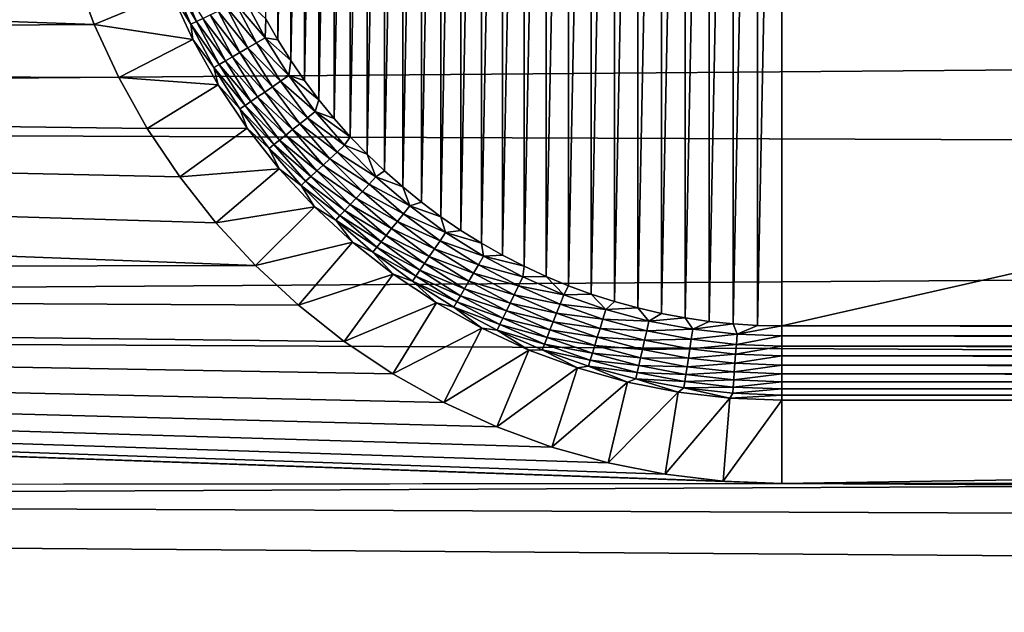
# Model space of a CAD drawing. Extents: x -255 to 255, y -598 to 598.
# Tile 108 of 201: x -107 to -84, y -21 to -7. Entities that reach past the tile are written whole.
import ezdxf

# ---------------------------------------------------------------- set-up
doc = ezdxf.new("R2010")
doc.units = 0
doc.header["$LTSCALE"] = 21.359881
for name, color, linetype in [('1', 7, 'CONTINUOUS'), ('115', 7, 'CONTINUOUS'), ('116', 7, 'CONTINUOUS'), ('117', 7, 'CONTINUOUS'), ('124', 7, 'CONTINUOUS'), ('125', 7, 'CONTINUOUS'), ('2', 7, 'CONTINUOUS')]:
    doc.layers.add(name, color=color, linetype=linetype)

msp = doc.modelspace()

# ---------------------------------------------------------------- linework, layer by layer
at = {"layer": '1', "color": 7, "linetype": 'CONTINUOUS'}
for points in [[(-233.823, -8.121), (-237.128, -2.7), (-105.415, -7.339), (-233.823, -8.121)], [(-105.415, -7.339), (-237.128, -2.7), (-105.899, -6.027), (-105.415, -7.339)], [(-104.829, -8.608), (-233.823, -8.121), (-105.415, -7.339), (-104.829, -8.608)], [(-230.264, -13.38), (-233.823, -8.121), (-101.555, -13.115), (-230.264, -13.38)], [(-101.555, -13.115), (-233.823, -8.121), (-102.504, -12.088), (-101.555, -13.115)], [(-102.504, -12.088), (-233.823, -8.121), (-103.37, -10.991), (-102.504, -12.088)], [(-103.37, -10.991), (-233.823, -8.121), (-104.146, -9.828), (-103.37, -10.991)], [(-104.146, -9.828), (-233.823, -8.121), (-104.829, -8.608), (-104.146, -9.828)], [(-100.528, -14.064), (-230.264, -13.38), (-101.555, -13.115), (-100.528, -14.064)], [(-226.459, -18.462), (-230.264, -13.38), (-88.965, -18.33), (-226.459, -18.462)], [(-88.965, -18.33), (-230.264, -13.38), (-90.362, -18.275), (-88.965, -18.33)], [(-90.362, -18.275), (-230.264, -13.38), (-91.75, -18.111), (-90.362, -18.275)], [(-91.75, -18.111), (-230.264, -13.38), (-93.121, -17.838), (-91.75, -18.111)], [(-93.121, -17.838), (-230.264, -13.38), (-94.467, -17.459), (-93.121, -17.838)], [(-94.467, -17.459), (-230.264, -13.38), (-95.779, -16.975), (-94.467, -17.459)], [(-95.779, -16.975), (-230.264, -13.38), (-97.048, -16.389), (-95.779, -16.975)], [(-97.048, -16.389), (-230.264, -13.38), (-98.268, -15.706), (-97.048, -16.389)], [(-98.268, -15.706), (-230.264, -13.38), (-99.431, -14.93), (-98.268, -15.706)], [(-99.431, -14.93), (-230.264, -13.38), (-100.528, -14.064), (-99.431, -14.93)], [(247.663, -20.369), (-226.459, -18.462), (-88.965, -18.33), (247.663, -20.369)], [(39.035, -18.33), (247.663, -20.369), (-88.965, -18.33), (39.035, -18.33)], [(-222.417, -23.358), (-226.459, -18.462), (247.663, -20.369), (-222.417, -23.358)], [(249.596, -26.417), (-222.417, -23.358), (247.663, -20.369), (249.596, -26.417)]]:
    msp.add_3dface(points, dxfattribs=at)
at = {"layer": '115', "color": 7, "linetype": 'CONTINUOUS'}
for points in [[(-91.275, 14.315, -5), (-90.701, 14.399, -5), (-91.275, -14.365, -5), (-91.275, 14.315, -5)], [(-91.275, -14.365, -5), (-90.701, 14.399, -5), (-90.701, -14.449, -5), (-91.275, -14.365, -5)], [(-90.701, 14.399, -5), (-90.124, 14.459, -5), (-90.701, -14.449, -5), (-90.701, 14.399, -5)], [(-90.701, -14.449, -5), (-90.124, 14.459, -5), (-90.124, -14.509, -5), (-90.701, -14.449, -5)], [(-90.124, 14.459, -5), (-89.545, 14.495, -5), (-90.124, -14.509, -5), (-90.124, 14.459, -5)], [(-90.124, -14.509, -5), (-89.545, 14.495, -5), (-89.545, -14.545, -5), (-90.124, -14.509, -5)], [(-89.545, 14.495, -5), (-88.965, 14.507, -5), (-89.545, -14.545, -5), (-89.545, 14.495, -5)], [(-89.545, -14.545, -5), (-88.965, 14.507, -5), (-88.965, -14.557, -5), (-89.545, -14.545, -5)], [(39.035, 14.507, -5), (39.035, -14.557, -5), (-88.965, -14.557, -5), (39.035, 14.507, -5)], [(-88.965, 14.507, -5), (39.035, 14.507, -5), (-88.965, -14.557, -5), (-88.965, 14.507, -5)], [(-92.41, 14.077, -5), (-91.844, 14.208, -5), (-92.41, -14.127, -5), (-92.41, 14.077, -5)], [(-92.41, -14.127, -5), (-91.844, 14.208, -5), (-91.844, -14.258, -5), (-92.41, -14.127, -5)], [(-91.844, 14.208, -5), (-91.275, 14.315, -5), (-91.844, -14.258, -5), (-91.844, 14.208, -5)], [(-91.844, -14.258, -5), (-91.275, 14.315, -5), (-91.275, -14.365, -5), (-91.844, -14.258, -5)], [(-93.521, 13.747, -5), (-92.969, 13.923, -5), (-93.521, -13.797, -5), (-93.521, 13.747, -5)], [(-93.521, -13.797, -5), (-92.969, 13.923, -5), (-92.969, -13.973, -5), (-93.521, -13.797, -5)], [(-92.969, 13.923, -5), (-92.41, 14.077, -5), (-92.969, -13.973, -5), (-92.969, 13.923, -5)], [(-92.969, -13.973, -5), (-92.41, 14.077, -5), (-92.41, -14.127, -5), (-92.969, -13.973, -5)], [(-94.066, 13.547, -5), (-93.521, 13.747, -5), (-94.066, -13.597, -5), (-94.066, 13.547, -5)], [(-94.066, -13.597, -5), (-93.521, 13.747, -5), (-93.521, -13.797, -5), (-94.066, -13.597, -5)], [(-94.601, 13.325, -5), (-94.066, 13.547, -5), (-94.601, -13.375, -5), (-94.601, 13.325, -5)], [(-94.601, -13.375, -5), (-94.066, 13.547, -5), (-94.066, -13.597, -5), (-94.601, -13.375, -5)], [(-95.128, 13.081, -5), (-94.601, 13.325, -5), (-95.128, -13.131, -5), (-95.128, 13.081, -5)], [(-95.128, -13.131, -5), (-94.601, 13.325, -5), (-94.601, -13.375, -5), (-95.128, -13.131, -5)], [(-95.643, 12.816, -5), (-95.128, 13.081, -5), (-95.643, -12.866, -5), (-95.643, 12.816, -5)], [(-95.643, -12.866, -5), (-95.128, 13.081, -5), (-95.128, -13.131, -5), (-95.643, -12.866, -5)], [(-96.148, 12.529, -5), (-95.643, 12.816, -5), (-96.148, -12.579, -5), (-96.148, 12.529, -5)], [(-96.148, -12.579, -5), (-95.643, 12.816, -5), (-95.643, -12.866, -5), (-96.148, -12.579, -5)], [(-96.64, 12.222, -5), (-96.148, 12.529, -5), (-96.64, -12.272, -5), (-96.64, 12.222, -5)], [(-96.64, -12.272, -5), (-96.148, 12.529, -5), (-96.148, -12.579, -5), (-96.64, -12.272, -5)], [(-97.119, 11.895, -5), (-96.64, 12.222, -5), (-97.119, -11.945, -5), (-97.119, 11.895, -5)], [(-97.119, -11.945, -5), (-96.64, 12.222, -5), (-96.64, -12.272, -5), (-97.119, -11.945, -5)], [(-97.583, 11.548, -5), (-97.119, 11.895, -5), (-97.583, -11.598, -5), (-97.583, 11.548, -5)], [(-97.583, -11.598, -5), (-97.119, 11.895, -5), (-97.119, -11.945, -5), (-97.583, -11.598, -5)], [(-98.034, 11.182, -5), (-97.583, 11.548, -5), (-98.034, -11.232, -5), (-98.034, 11.182, -5)], [(-98.034, -11.232, -5), (-97.583, 11.548, -5), (-97.583, -11.598, -5), (-98.034, -11.232, -5)], [(-98.468, 10.799, -5), (-98.034, 11.182, -5), (-98.468, -10.849, -5), (-98.468, 10.799, -5)], [(-98.468, -10.849, -5), (-98.034, 11.182, -5), (-98.034, -11.232, -5), (-98.468, -10.849, -5)], [(-98.887, 10.397, -5), (-98.468, 10.799, -5), (-98.887, -10.447, -5), (-98.887, 10.397, -5)], [(-98.887, -10.447, -5), (-98.468, 10.799, -5), (-98.468, -10.849, -5), (-98.887, -10.447, -5)], [(-99.289, 9.978, -5), (-98.887, 10.397, -5), (-99.289, -10.028, -5), (-99.289, 9.978, -5)], [(-99.289, -10.028, -5), (-98.887, 10.397, -5), (-98.887, -10.447, -5), (-99.289, -10.028, -5)], [(-99.672, 9.544, -5), (-99.289, 9.978, -5), (-99.672, -9.594, -5), (-99.672, 9.544, -5)], [(-99.672, -9.594, -5), (-99.289, 9.978, -5), (-99.289, -10.028, -5), (-99.672, -9.594, -5)], [(-100.038, 9.093, -5), (-99.672, 9.544, -5), (-100.038, -9.143, -5), (-100.038, 9.093, -5)], [(-100.038, -9.143, -5), (-99.672, 9.544, -5), (-99.672, -9.594, -5), (-100.038, -9.143, -5)], [(-100.385, 8.629, -5), (-100.038, 9.093, -5), (-100.385, -8.679, -5), (-100.385, 8.629, -5)], [(-100.385, -8.679, -5), (-100.038, 9.093, -5), (-100.038, -9.143, -5), (-100.385, -8.679, -5)], [(-100.712, 8.15, -5), (-100.385, 8.629, -5), (-100.712, -8.2, -5), (-100.712, 8.15, -5)], [(-100.712, -8.2, -5), (-100.385, 8.629, -5), (-100.385, -8.679, -5), (-100.712, -8.2, -5)], [(-101.019, 7.658, -5), (-100.712, 8.15, -5), (-101.019, -7.708, -5), (-101.019, 7.658, -5)], [(-101.019, -7.708, -5), (-100.712, 8.15, -5), (-100.712, -8.2, -5), (-101.019, -7.708, -5)], [(-101.306, -7.203, -5), (-101.019, 7.658, -5), (-101.019, -7.708, -5), (-101.306, -7.203, -5)]]:
    msp.add_3dface(points, dxfattribs=at)
at = {"layer": '116', "color": 7, "linetype": 'CONTINUOUS'}
for points in [[(39.035, -18.33), (-88.965, -18.33), (39.035, -16.339, -3.908), (39.035, -18.33)], [(-88.965, -18.33), (-88.965, -16.339, -3.908), (39.035, -16.339, -3.908), (-88.965, -18.33)]]:
    msp.add_3dface(points, dxfattribs=at)
at = {"layer": '117', "color": 7, "linetype": 'CONTINUOUS'}
for points in [[(-105.415, -7.339), (-105.899, -6.027), (-103.575, -6.577, -3.908), (-105.415, -7.339)], [(-103.055, -7.704, -3.908), (-105.415, -7.339), (-103.575, -6.577, -3.908), (-103.055, -7.704, -3.908)], [(-104.829, -8.608), (-105.415, -7.339), (-103.055, -7.704, -3.908), (-104.829, -8.608)], [(-102.448, -8.788, -3.908), (-104.829, -8.608), (-103.055, -7.704, -3.908), (-102.448, -8.788, -3.908)], [(-104.146, -9.828), (-104.829, -8.608), (-102.448, -8.788, -3.908), (-104.146, -9.828)], [(-101.759, -9.82, -3.908), (-104.146, -9.828), (-102.448, -8.788, -3.908), (-101.759, -9.82, -3.908)], [(-103.37, -10.991), (-104.146, -9.828), (-101.759, -9.82, -3.908), (-103.37, -10.991)], [(-100.99, -10.795, -3.908), (-103.37, -10.991), (-101.759, -9.82, -3.908), (-100.99, -10.795, -3.908)], [(-102.504, -12.088), (-103.37, -10.991), (-100.99, -10.795, -3.908), (-102.504, -12.088)], [(-100.147, -11.707, -3.908), (-102.504, -12.088), (-100.99, -10.795, -3.908), (-100.147, -11.707, -3.908)], [(-101.555, -13.115), (-102.504, -12.088), (-100.147, -11.707, -3.908), (-101.555, -13.115)], [(-99.235, -12.55, -3.908), (-101.555, -13.115), (-100.147, -11.707, -3.908), (-99.235, -12.55, -3.908)], [(-100.528, -14.064), (-101.555, -13.115), (-99.235, -12.55, -3.908), (-100.528, -14.064)], [(-98.26, -13.319, -3.908), (-100.528, -14.064), (-99.235, -12.55, -3.908), (-98.26, -13.319, -3.908)], [(-99.431, -14.93), (-100.528, -14.064), (-98.26, -13.319, -3.908), (-99.431, -14.93)], [(-97.228, -14.008, -3.908), (-99.431, -14.93), (-98.26, -13.319, -3.908), (-97.228, -14.008, -3.908)], [(-98.268, -15.706), (-99.431, -14.93), (-97.228, -14.008, -3.908), (-98.268, -15.706)], [(-96.144, -14.615, -3.908), (-98.268, -15.706), (-97.228, -14.008, -3.908), (-96.144, -14.615, -3.908)], [(-97.048, -16.389), (-98.268, -15.706), (-96.144, -14.615, -3.908), (-97.048, -16.389)], [(-95.017, -15.135, -3.908), (-97.048, -16.389), (-96.144, -14.615, -3.908), (-95.017, -15.135, -3.908)], [(-95.779, -16.975), (-97.048, -16.389), (-95.017, -15.135, -3.908), (-95.779, -16.975)], [(-93.852, -15.565, -3.908), (-95.779, -16.975), (-95.017, -15.135, -3.908), (-93.852, -15.565, -3.908)], [(-94.467, -17.459), (-95.779, -16.975), (-93.852, -15.565, -3.908), (-94.467, -17.459)], [(-92.657, -15.902, -3.908), (-94.467, -17.459), (-93.852, -15.565, -3.908), (-92.657, -15.902, -3.908)], [(-93.121, -17.838), (-94.467, -17.459), (-92.657, -15.902, -3.908), (-93.121, -17.838)], [(-91.439, -16.144, -3.908), (-93.121, -17.838), (-92.657, -15.902, -3.908), (-91.439, -16.144, -3.908)], [(-91.75, -18.111), (-93.121, -17.838), (-91.439, -16.144, -3.908), (-91.75, -18.111)], [(-90.206, -16.29, -3.908), (-91.75, -18.111), (-91.439, -16.144, -3.908), (-90.206, -16.29, -3.908)], [(-90.362, -18.275), (-91.75, -18.111), (-90.206, -16.29, -3.908), (-90.362, -18.275)], [(-88.965, -16.339, -3.908), (-90.362, -18.275), (-90.206, -16.29, -3.908), (-88.965, -16.339, -3.908)], [(-88.965, -18.33), (-90.362, -18.275), (-88.965, -16.339, -3.908), (-88.965, -18.33)]]:
    msp.add_3dface(points, dxfattribs=at)
at = {"layer": '124', "color": 7, "linetype": 'CONTINUOUS'}
for points in [[(-88.965, -14.557, -5), (39.035, -14.557, -5), (39.035, -14.799, -4.985), (-88.965, -14.557, -5)], [(-88.965, -14.557, -5), (39.035, -14.799, -4.985), (-88.965, -14.799, -4.985), (-88.965, -14.557, -5)], [(39.035, -14.799, -4.985), (39.035, -15.039, -4.941), (-88.965, -14.799, -4.985), (39.035, -14.799, -4.985)], [(39.035, -15.039, -4.941), (-88.965, -15.039, -4.941), (-88.965, -14.799, -4.985), (39.035, -15.039, -4.941)], [(39.035, -15.039, -4.941), (39.035, -15.272, -4.868), (-88.965, -15.039, -4.941), (39.035, -15.039, -4.941)], [(39.035, -15.272, -4.868), (-88.965, -15.272, -4.868), (-88.965, -15.039, -4.941), (39.035, -15.272, -4.868)], [(39.035, -15.272, -4.868), (39.035, -15.495, -4.766), (-88.965, -15.272, -4.868), (39.035, -15.272, -4.868)], [(39.035, -15.495, -4.766), (-88.965, -15.495, -4.766), (-88.965, -15.272, -4.868), (39.035, -15.495, -4.766)], [(39.035, -15.495, -4.766), (39.035, -15.703, -4.639), (-88.965, -15.495, -4.766), (39.035, -15.495, -4.766)], [(39.035, -15.703, -4.639), (-88.965, -15.703, -4.639), (-88.965, -15.495, -4.766), (39.035, -15.703, -4.639)], [(39.035, -15.703, -4.639), (39.035, -15.895, -4.487), (-88.965, -15.703, -4.639), (39.035, -15.703, -4.639)], [(39.035, -15.895, -4.487), (-88.965, -15.895, -4.487), (-88.965, -15.703, -4.639), (39.035, -15.895, -4.487)], [(39.035, -15.895, -4.487), (39.035, -16.066, -4.312), (-88.965, -15.895, -4.487), (39.035, -15.895, -4.487)], [(39.035, -16.066, -4.312), (-88.965, -16.066, -4.312), (-88.965, -15.895, -4.487), (39.035, -16.066, -4.312)], [(39.035, -16.066, -4.312), (39.035, -16.215, -4.118), (-88.965, -16.066, -4.312), (39.035, -16.066, -4.312)], [(39.035, -16.215, -4.118), (-88.965, -16.215, -4.118), (-88.965, -16.066, -4.312), (39.035, -16.215, -4.118)], [(39.035, -16.339, -3.908), (-88.965, -16.339, -3.908), (-88.965, -16.215, -4.118), (39.035, -16.339, -3.908)], [(39.035, -16.215, -4.118), (39.035, -16.339, -3.908), (-88.965, -16.215, -4.118), (39.035, -16.215, -4.118)]]:
    msp.add_3dface(points, dxfattribs=at)
at = {"layer": '125', "color": 7, "linetype": 'CONTINUOUS'}
for points in [[(-103.101, -7.333, -4.118), (-103.575, -6.577, -3.908), (-103.57, -6.257, -4.118), (-103.101, -7.333, -4.118)], [(-102.967, -7.268, -4.312), (-103.57, -6.257, -4.118), (-103.432, -6.203, -4.312), (-102.967, -7.268, -4.312)], [(-103.101, -7.333, -4.118), (-103.57, -6.257, -4.118), (-102.967, -7.268, -4.312), (-103.101, -7.333, -4.118)], [(-102.967, -7.268, -4.312), (-103.432, -6.203, -4.312), (-102.813, -7.194, -4.487), (-102.967, -7.268, -4.312)], [(-103.055, -7.704, -3.908), (-103.575, -6.577, -3.908), (-103.101, -7.333, -4.118), (-103.055, -7.704, -3.908)], [(-101.535, -7.782, -4.941), (-102.252, -6.924, -4.868), (-102.042, -6.822, -4.941), (-101.535, -7.782, -4.941)], [(-101.326, -7.662, -4.985), (-102.042, -6.822, -4.941), (-101.825, -6.718, -4.985), (-101.326, -7.662, -4.985)], [(-101.535, -7.782, -4.941), (-102.042, -6.822, -4.941), (-101.326, -7.662, -4.985), (-101.535, -7.782, -4.941)], [(-101.306, -7.203, -5), (-101.326, -7.662, -4.985), (-101.825, -6.718, -4.985), (-101.306, -7.203, -5)], [(-101.929, -8.01, -4.766), (-102.64, -7.111, -4.639), (-102.452, -7.02, -4.766), (-101.929, -8.01, -4.766)], [(-101.737, -7.899, -4.868), (-102.452, -7.02, -4.766), (-102.252, -6.924, -4.868), (-101.737, -7.899, -4.868)], [(-101.929, -8.01, -4.766), (-102.452, -7.02, -4.766), (-101.737, -7.899, -4.868), (-101.929, -8.01, -4.766)], [(-101.737, -7.899, -4.868), (-102.252, -6.924, -4.868), (-101.535, -7.782, -4.941), (-101.737, -7.899, -4.868)], [(-102.424, -8.296, -4.312), (-103.101, -7.333, -4.118), (-102.967, -7.268, -4.312), (-102.424, -8.296, -4.312)], [(-102.276, -8.21, -4.487), (-102.967, -7.268, -4.312), (-102.813, -7.194, -4.487), (-102.276, -8.21, -4.487)], [(-102.424, -8.296, -4.312), (-102.967, -7.268, -4.312), (-102.276, -8.21, -4.487), (-102.424, -8.296, -4.312)], [(-102.11, -8.114, -4.639), (-102.813, -7.194, -4.487), (-102.64, -7.111, -4.639), (-102.11, -8.114, -4.639)], [(-102.276, -8.21, -4.487), (-102.813, -7.194, -4.487), (-102.11, -8.114, -4.639), (-102.276, -8.21, -4.487)], [(-102.11, -8.114, -4.639), (-102.64, -7.111, -4.639), (-101.929, -8.01, -4.766), (-102.11, -8.114, -4.639)], [(-101.306, -7.203, -5), (-101.019, -7.708, -5), (-101.326, -7.662, -4.985), (-101.306, -7.203, -5)], [(-102.553, -8.37, -4.118), (-103.055, -7.704, -3.908), (-103.101, -7.333, -4.118), (-102.553, -8.37, -4.118)], [(-102.553, -8.37, -4.118), (-103.101, -7.333, -4.118), (-102.424, -8.296, -4.312), (-102.553, -8.37, -4.118)], [(-102.448, -8.788, -3.908), (-103.055, -7.704, -3.908), (-102.553, -8.37, -4.118), (-102.448, -8.788, -3.908)], [(-100.759, -8.566, -4.985), (-101.535, -7.782, -4.941), (-101.326, -7.662, -4.985), (-100.759, -8.566, -4.985)], [(-101.019, -7.708, -5), (-100.712, -8.2, -5), (-101.326, -7.662, -4.985), (-101.019, -7.708, -5)], [(-100.712, -8.2, -5), (-100.759, -8.566, -4.985), (-101.326, -7.662, -4.985), (-100.712, -8.2, -5)], [(-101.334, -8.958, -4.766), (-102.11, -8.114, -4.639), (-101.929, -8.01, -4.766), (-101.334, -8.958, -4.766)], [(-101.15, -8.832, -4.868), (-101.929, -8.01, -4.766), (-101.737, -7.899, -4.868), (-101.15, -8.832, -4.868)], [(-101.334, -8.958, -4.766), (-101.929, -8.01, -4.766), (-101.15, -8.832, -4.868), (-101.334, -8.958, -4.766)], [(-100.957, -8.701, -4.941), (-101.737, -7.899, -4.868), (-101.535, -7.782, -4.941), (-100.957, -8.701, -4.941)], [(-101.15, -8.832, -4.868), (-101.737, -7.899, -4.868), (-100.957, -8.701, -4.941), (-101.15, -8.832, -4.868)], [(-100.957, -8.701, -4.941), (-101.535, -7.782, -4.941), (-100.759, -8.566, -4.985), (-100.957, -8.701, -4.941)], [(-101.664, -9.183, -4.487), (-102.424, -8.296, -4.312), (-102.276, -8.21, -4.487), (-101.664, -9.183, -4.487)], [(-101.506, -9.075, -4.639), (-102.276, -8.21, -4.487), (-102.11, -8.114, -4.639), (-101.506, -9.075, -4.639)], [(-101.664, -9.183, -4.487), (-102.276, -8.21, -4.487), (-101.506, -9.075, -4.639), (-101.664, -9.183, -4.487)], [(-101.506, -9.075, -4.639), (-102.11, -8.114, -4.639), (-101.334, -8.958, -4.766), (-101.506, -9.075, -4.639)], [(-100.712, -8.2, -5), (-100.385, -8.679, -5), (-100.759, -8.566, -4.985), (-100.712, -8.2, -5)], [(-101.806, -9.28, -4.312), (-102.553, -8.37, -4.118), (-102.424, -8.296, -4.312), (-101.806, -9.28, -4.312)], [(-101.929, -9.363, -4.118), (-102.448, -8.788, -3.908), (-102.553, -8.37, -4.118), (-101.929, -9.363, -4.118)], [(-101.929, -9.363, -4.118), (-102.553, -8.37, -4.118), (-101.806, -9.28, -4.312), (-101.929, -9.363, -4.118)], [(-101.806, -9.28, -4.312), (-102.424, -8.296, -4.312), (-101.664, -9.183, -4.487), (-101.806, -9.28, -4.312)], [(-100.313, -9.574, -4.941), (-101.15, -8.832, -4.868), (-100.957, -8.701, -4.941), (-100.313, -9.574, -4.941)], [(-100.125, -9.425, -4.985), (-100.957, -8.701, -4.941), (-100.759, -8.566, -4.985), (-100.125, -9.425, -4.985)], [(-100.313, -9.574, -4.941), (-100.957, -8.701, -4.941), (-100.125, -9.425, -4.985), (-100.313, -9.574, -4.941)], [(-100.385, -8.679, -5), (-100.038, -9.143, -5), (-100.759, -8.566, -4.985), (-100.385, -8.679, -5)], [(-100.038, -9.143, -5), (-100.125, -9.425, -4.985), (-100.759, -8.566, -4.985), (-100.038, -9.143, -5)], [(-101.759, -9.82, -3.908), (-102.448, -8.788, -3.908), (-101.929, -9.363, -4.118), (-101.759, -9.82, -3.908)], [(-100.495, -9.72, -4.868), (-101.334, -8.958, -4.766), (-101.15, -8.832, -4.868), (-100.495, -9.72, -4.868)], [(-100.495, -9.72, -4.868), (-101.15, -8.832, -4.868), (-100.313, -9.574, -4.941), (-100.495, -9.72, -4.868)], [(-100.981, -10.108, -4.487), (-101.806, -9.28, -4.312), (-101.664, -9.183, -4.487), (-100.981, -10.108, -4.487)], [(-100.832, -9.989, -4.639), (-101.664, -9.183, -4.487), (-101.506, -9.075, -4.639), (-100.832, -9.989, -4.639)], [(-100.981, -10.108, -4.487), (-101.664, -9.183, -4.487), (-100.832, -9.989, -4.639), (-100.981, -10.108, -4.487)], [(-100.669, -9.859, -4.766), (-101.506, -9.075, -4.639), (-101.334, -8.958, -4.766), (-100.669, -9.859, -4.766)], [(-100.832, -9.989, -4.639), (-101.506, -9.075, -4.639), (-100.669, -9.859, -4.766), (-100.832, -9.989, -4.639)], [(-100.669, -9.859, -4.766), (-101.334, -8.958, -4.766), (-100.495, -9.72, -4.868), (-100.669, -9.859, -4.766)], [(-100.038, -9.143, -5), (-99.672, -9.594, -5), (-100.125, -9.425, -4.985), (-100.038, -9.143, -5)], [(-101.115, -10.215, -4.312), (-101.929, -9.363, -4.118), (-101.806, -9.28, -4.312), (-101.115, -10.215, -4.312)], [(-101.232, -10.307, -4.118), (-101.759, -9.82, -3.908), (-101.929, -9.363, -4.118), (-101.232, -10.307, -4.118)], [(-101.232, -10.307, -4.118), (-101.929, -9.363, -4.118), (-101.115, -10.215, -4.312), (-101.232, -10.307, -4.118)], [(-101.115, -10.215, -4.312), (-101.806, -9.28, -4.312), (-100.981, -10.108, -4.487), (-101.115, -10.215, -4.312)], [(-99.605, -10.397, -4.941), (-100.495, -9.72, -4.868), (-100.313, -9.574, -4.941), (-99.605, -10.397, -4.941)], [(-99.428, -10.234, -4.985), (-100.313, -9.574, -4.941), (-100.125, -9.425, -4.985), (-99.428, -10.234, -4.985)], [(-99.605, -10.397, -4.941), (-100.313, -9.574, -4.941), (-99.428, -10.234, -4.985), (-99.605, -10.397, -4.941)], [(-99.672, -9.594, -5), (-99.289, -10.028, -5), (-100.125, -9.425, -4.985), (-99.672, -9.594, -5)], [(-99.289, -10.028, -5), (-99.428, -10.234, -4.985), (-100.125, -9.425, -4.985), (-99.289, -10.028, -5)], [(-100.99, -10.795, -3.908), (-101.759, -9.82, -3.908), (-101.232, -10.307, -4.118), (-100.99, -10.795, -3.908)], [(-99.939, -10.707, -4.766), (-100.832, -9.989, -4.639), (-100.669, -9.859, -4.766), (-99.939, -10.707, -4.766)], [(-99.776, -10.556, -4.868), (-100.669, -9.859, -4.766), (-100.495, -9.72, -4.868), (-99.776, -10.556, -4.868)], [(-99.939, -10.707, -4.766), (-100.669, -9.859, -4.766), (-99.776, -10.556, -4.868), (-99.939, -10.707, -4.766)], [(-99.776, -10.556, -4.868), (-100.495, -9.72, -4.868), (-99.605, -10.397, -4.941), (-99.776, -10.556, -4.868)], [(-100.232, -10.979, -4.487), (-101.115, -10.215, -4.312), (-100.981, -10.108, -4.487), (-100.232, -10.979, -4.487)], [(-100.091, -10.849, -4.639), (-100.981, -10.108, -4.487), (-100.832, -9.989, -4.639), (-100.091, -10.849, -4.639)], [(-100.232, -10.979, -4.487), (-100.981, -10.108, -4.487), (-100.091, -10.849, -4.639), (-100.232, -10.979, -4.487)], [(-100.091, -10.849, -4.639), (-100.832, -9.989, -4.639), (-99.939, -10.707, -4.766), (-100.091, -10.849, -4.639)], [(-99.289, -10.028, -5), (-98.887, -10.447, -5), (-99.428, -10.234, -4.985), (-99.289, -10.028, -5)], [(-100.357, -11.096, -4.312), (-101.232, -10.307, -4.118), (-101.115, -10.215, -4.312), (-100.357, -11.096, -4.312)], [(-100.466, -11.197, -4.118), (-100.99, -10.795, -3.908), (-101.232, -10.307, -4.118), (-100.466, -11.197, -4.118)], [(-100.466, -11.197, -4.118), (-101.232, -10.307, -4.118), (-100.357, -11.096, -4.312), (-100.466, -11.197, -4.118)], [(-100.357, -11.096, -4.312), (-101.115, -10.215, -4.312), (-100.232, -10.979, -4.487), (-100.357, -11.096, -4.312)], [(-98.674, -10.988, -4.985), (-99.605, -10.397, -4.941), (-99.428, -10.234, -4.985), (-98.674, -10.988, -4.985)], [(-98.887, -10.447, -5), (-98.674, -10.988, -4.985), (-99.428, -10.234, -4.985), (-98.887, -10.447, -5)], [(-98.996, -11.336, -4.868), (-99.939, -10.707, -4.766), (-99.776, -10.556, -4.868), (-98.996, -11.336, -4.868)], [(-98.837, -11.165, -4.941), (-99.776, -10.556, -4.868), (-99.605, -10.397, -4.941), (-98.837, -11.165, -4.941)], [(-98.996, -11.336, -4.868), (-99.776, -10.556, -4.868), (-98.837, -11.165, -4.941), (-98.996, -11.336, -4.868)], [(-98.837, -11.165, -4.941), (-99.605, -10.397, -4.941), (-98.674, -10.988, -4.985), (-98.837, -11.165, -4.941)], [(-98.887, -10.447, -5), (-98.468, -10.849, -5), (-98.674, -10.988, -4.985), (-98.887, -10.447, -5)], [(-100.147, -11.707, -3.908), (-100.99, -10.795, -3.908), (-100.466, -11.197, -4.118), (-100.147, -11.707, -3.908)], [(-99.147, -11.499, -4.766), (-100.091, -10.849, -4.639), (-99.939, -10.707, -4.766), (-99.147, -11.499, -4.766)], [(-99.147, -11.499, -4.766), (-99.939, -10.707, -4.766), (-98.996, -11.336, -4.868), (-99.147, -11.499, -4.766)], [(-99.419, -11.792, -4.487), (-100.357, -11.096, -4.312), (-100.232, -10.979, -4.487), (-99.419, -11.792, -4.487)], [(-99.289, -11.651, -4.639), (-100.232, -10.979, -4.487), (-100.091, -10.849, -4.639), (-99.289, -11.651, -4.639)], [(-99.419, -11.792, -4.487), (-100.232, -10.979, -4.487), (-99.289, -11.651, -4.639), (-99.419, -11.792, -4.487)], [(-99.289, -11.651, -4.639), (-100.091, -10.849, -4.639), (-99.147, -11.499, -4.766), (-99.289, -11.651, -4.639)], [(-97.865, -11.685, -4.985), (-98.837, -11.165, -4.941), (-98.674, -10.988, -4.985), (-97.865, -11.685, -4.985)], [(-98.468, -10.849, -5), (-98.034, -11.232, -5), (-98.674, -10.988, -4.985), (-98.468, -10.849, -5)], [(-98.034, -11.232, -5), (-97.865, -11.685, -4.985), (-98.674, -10.988, -4.985), (-98.034, -11.232, -5)], [(-99.536, -11.917, -4.312), (-100.466, -11.197, -4.118), (-100.357, -11.096, -4.312), (-99.536, -11.917, -4.312)], [(-99.637, -12.026, -4.118), (-100.147, -11.707, -3.908), (-100.466, -11.197, -4.118), (-99.637, -12.026, -4.118)], [(-99.637, -12.026, -4.118), (-100.466, -11.197, -4.118), (-99.536, -11.917, -4.312), (-99.637, -12.026, -4.118)], [(-99.536, -11.917, -4.312), (-100.357, -11.096, -4.312), (-99.419, -11.792, -4.487), (-99.536, -11.917, -4.312)], [(-98.014, -11.873, -4.941), (-98.996, -11.336, -4.868), (-98.837, -11.165, -4.941), (-98.014, -11.873, -4.941)], [(-98.014, -11.873, -4.941), (-98.837, -11.165, -4.941), (-97.865, -11.685, -4.985), (-98.014, -11.873, -4.941)], [(-98.034, -11.232, -5), (-97.583, -11.598, -5), (-97.865, -11.685, -4.985), (-98.034, -11.232, -5)], [(-98.299, -12.229, -4.766), (-99.289, -11.651, -4.639), (-99.147, -11.499, -4.766), (-98.299, -12.229, -4.766)], [(-98.16, -12.055, -4.868), (-99.147, -11.499, -4.766), (-98.996, -11.336, -4.868), (-98.16, -12.055, -4.868)], [(-98.299, -12.229, -4.766), (-99.147, -11.499, -4.766), (-98.16, -12.055, -4.868), (-98.299, -12.229, -4.766)], [(-98.16, -12.055, -4.868), (-98.996, -11.336, -4.868), (-98.014, -11.873, -4.941), (-98.16, -12.055, -4.868)], [(-99.235, -12.55, -3.908), (-100.147, -11.707, -3.908), (-99.637, -12.026, -4.118), (-99.235, -12.55, -3.908)], [(-98.429, -12.392, -4.639), (-99.419, -11.792, -4.487), (-99.289, -11.651, -4.639), (-98.429, -12.392, -4.639)], [(-98.429, -12.392, -4.639), (-99.289, -11.651, -4.639), (-98.299, -12.229, -4.766), (-98.429, -12.392, -4.639)], [(-97.006, -12.319, -4.985), (-98.014, -11.873, -4.941), (-97.865, -11.685, -4.985), (-97.006, -12.319, -4.985)], [(-97.583, -11.598, -5), (-97.119, -11.945, -5), (-97.865, -11.685, -4.985), (-97.583, -11.598, -5)], [(-97.119, -11.945, -5), (-97.006, -12.319, -4.985), (-97.865, -11.685, -4.985), (-97.119, -11.945, -5)], [(-98.655, -12.675, -4.312), (-99.637, -12.026, -4.118), (-99.536, -11.917, -4.312), (-98.655, -12.675, -4.312)], [(-98.548, -12.541, -4.487), (-99.536, -11.917, -4.312), (-99.419, -11.792, -4.487), (-98.548, -12.541, -4.487)], [(-98.655, -12.675, -4.312), (-99.536, -11.917, -4.312), (-98.548, -12.541, -4.487), (-98.655, -12.675, -4.312)], [(-98.548, -12.541, -4.487), (-99.419, -11.792, -4.487), (-98.429, -12.392, -4.639), (-98.548, -12.541, -4.487)], [(-97.141, -12.517, -4.941), (-98.16, -12.055, -4.868), (-98.014, -11.873, -4.941), (-97.141, -12.517, -4.941)], [(-97.141, -12.517, -4.941), (-98.014, -11.873, -4.941), (-97.006, -12.319, -4.985), (-97.141, -12.517, -4.941)], [(-97.119, -11.945, -5), (-96.64, -12.272, -5), (-97.006, -12.319, -4.985), (-97.119, -11.945, -5)], [(-98.747, -12.792, -4.118), (-99.235, -12.55, -3.908), (-99.637, -12.026, -4.118), (-98.747, -12.792, -4.118)], [(-98.747, -12.792, -4.118), (-99.637, -12.026, -4.118), (-98.655, -12.675, -4.312), (-98.747, -12.792, -4.118)], [(-97.398, -12.894, -4.766), (-98.429, -12.392, -4.639), (-98.299, -12.229, -4.766), (-97.398, -12.894, -4.766)], [(-97.272, -12.71, -4.868), (-98.299, -12.229, -4.766), (-98.16, -12.055, -4.868), (-97.272, -12.71, -4.868)], [(-97.398, -12.894, -4.766), (-98.299, -12.229, -4.766), (-97.272, -12.71, -4.868), (-97.398, -12.894, -4.766)], [(-97.272, -12.71, -4.868), (-98.16, -12.055, -4.868), (-97.141, -12.517, -4.941), (-97.272, -12.71, -4.868)], [(-97.515, -13.066, -4.639), (-98.548, -12.541, -4.487), (-98.429, -12.392, -4.639), (-97.515, -13.066, -4.639)], [(-97.515, -13.066, -4.639), (-98.429, -12.392, -4.639), (-97.398, -12.894, -4.766), (-97.515, -13.066, -4.639)], [(-96.102, -12.886, -4.985), (-97.141, -12.517, -4.941), (-97.006, -12.319, -4.985), (-96.102, -12.886, -4.985)], [(-96.64, -12.272, -5), (-96.148, -12.579, -5), (-97.006, -12.319, -4.985), (-96.64, -12.272, -5)], [(-96.148, -12.579, -5), (-96.102, -12.886, -4.985), (-97.006, -12.319, -4.985), (-96.148, -12.579, -5)], [(-98.26, -13.319, -3.908), (-99.235, -12.55, -3.908), (-98.747, -12.792, -4.118), (-98.26, -13.319, -3.908)], [(-97.72, -13.366, -4.312), (-98.747, -12.792, -4.118), (-98.655, -12.675, -4.312), (-97.72, -13.366, -4.312)], [(-97.623, -13.224, -4.487), (-98.655, -12.675, -4.312), (-98.548, -12.541, -4.487), (-97.623, -13.224, -4.487)], [(-97.72, -13.366, -4.312), (-98.655, -12.675, -4.312), (-97.623, -13.224, -4.487), (-97.72, -13.366, -4.312)], [(-97.623, -13.224, -4.487), (-98.548, -12.541, -4.487), (-97.515, -13.066, -4.639), (-97.623, -13.224, -4.487)], [(-96.339, -13.297, -4.868), (-97.398, -12.894, -4.766), (-97.272, -12.71, -4.868), (-96.339, -13.297, -4.868)], [(-96.222, -13.095, -4.941), (-97.272, -12.71, -4.868), (-97.141, -12.517, -4.941), (-96.222, -13.095, -4.941)], [(-96.339, -13.297, -4.868), (-97.272, -12.71, -4.868), (-96.222, -13.095, -4.941), (-96.339, -13.297, -4.868)], [(-96.222, -13.095, -4.941), (-97.141, -12.517, -4.941), (-96.102, -12.886, -4.985), (-96.222, -13.095, -4.941)], [(-96.148, -12.579, -5), (-95.643, -12.866, -5), (-96.102, -12.886, -4.985), (-96.148, -12.579, -5)], [(-97.803, -13.489, -4.118), (-98.26, -13.319, -3.908), (-98.747, -12.792, -4.118), (-97.803, -13.489, -4.118)], [(-97.803, -13.489, -4.118), (-98.747, -12.792, -4.118), (-97.72, -13.366, -4.312), (-97.803, -13.489, -4.118)], [(-96.45, -13.489, -4.766), (-97.515, -13.066, -4.639), (-97.398, -12.894, -4.766), (-96.45, -13.489, -4.766)], [(-96.45, -13.489, -4.766), (-97.398, -12.894, -4.766), (-96.339, -13.297, -4.868), (-96.45, -13.489, -4.766)], [(-95.158, -13.385, -4.985), (-96.222, -13.095, -4.941), (-96.102, -12.886, -4.985), (-95.158, -13.385, -4.985)], [(-95.643, -12.866, -5), (-95.128, -13.131, -5), (-96.102, -12.886, -4.985), (-95.643, -12.866, -5)], [(-95.128, -13.131, -5), (-95.158, -13.385, -4.985), (-96.102, -12.886, -4.985), (-95.128, -13.131, -5)], [(-96.554, -13.67, -4.639), (-97.623, -13.224, -4.487), (-97.515, -13.066, -4.639), (-96.554, -13.67, -4.639)], [(-96.554, -13.67, -4.639), (-97.515, -13.066, -4.639), (-96.45, -13.489, -4.766), (-96.554, -13.67, -4.639)], [(-95.262, -13.602, -4.941), (-96.339, -13.297, -4.868), (-96.222, -13.095, -4.941), (-95.262, -13.602, -4.941)], [(-95.262, -13.602, -4.941), (-96.222, -13.095, -4.941), (-95.158, -13.385, -4.985), (-95.262, -13.602, -4.941)], [(-95.128, -13.131, -5), (-94.601, -13.375, -5), (-95.158, -13.385, -4.985), (-95.128, -13.131, -5)], [(-97.228, -14.008, -3.908), (-98.26, -13.319, -3.908), (-97.803, -13.489, -4.118), (-97.228, -14.008, -3.908)], [(-96.736, -13.984, -4.312), (-97.803, -13.489, -4.118), (-97.72, -13.366, -4.312), (-96.736, -13.984, -4.312)], [(-96.65, -13.836, -4.487), (-97.72, -13.366, -4.312), (-97.623, -13.224, -4.487), (-96.65, -13.836, -4.487)], [(-96.736, -13.984, -4.312), (-97.72, -13.366, -4.312), (-96.65, -13.836, -4.487), (-96.736, -13.984, -4.312)], [(-96.65, -13.836, -4.487), (-97.623, -13.224, -4.487), (-96.554, -13.67, -4.639), (-96.65, -13.836, -4.487)], [(-95.364, -13.812, -4.868), (-96.45, -13.489, -4.766), (-96.339, -13.297, -4.868), (-95.364, -13.812, -4.868)], [(-95.364, -13.812, -4.868), (-96.339, -13.297, -4.868), (-95.262, -13.602, -4.941), (-95.364, -13.812, -4.868)], [(-94.18, -13.812, -4.985), (-95.262, -13.602, -4.941), (-95.158, -13.385, -4.985), (-94.18, -13.812, -4.985)], [(-94.601, -13.375, -5), (-94.18, -13.812, -4.985), (-95.158, -13.385, -4.985), (-94.601, -13.375, -5)], [(-94.601, -13.375, -5), (-94.066, -13.597, -5), (-94.18, -13.812, -4.985), (-94.601, -13.375, -5)], [(-96.81, -14.113, -4.118), (-97.228, -14.008, -3.908), (-97.803, -13.489, -4.118), (-96.81, -14.113, -4.118)], [(-96.81, -14.113, -4.118), (-97.803, -13.489, -4.118), (-96.736, -13.984, -4.312), (-96.81, -14.113, -4.118)], [(-95.46, -14.012, -4.766), (-96.554, -13.67, -4.639), (-96.45, -13.489, -4.766), (-95.46, -14.012, -4.766)], [(-95.46, -14.012, -4.766), (-96.45, -13.489, -4.766), (-95.364, -13.812, -4.868), (-95.46, -14.012, -4.766)], [(-94.268, -14.036, -4.941), (-95.364, -13.812, -4.868), (-95.262, -13.602, -4.941), (-94.268, -14.036, -4.941)], [(-94.268, -14.036, -4.941), (-95.262, -13.602, -4.941), (-94.18, -13.812, -4.985), (-94.268, -14.036, -4.941)], [(-94.066, -13.597, -5), (-93.521, -13.797, -5), (-94.18, -13.812, -4.985), (-94.066, -13.597, -5)], [(-95.634, -14.373, -4.487), (-96.736, -13.984, -4.312), (-96.65, -13.836, -4.487), (-95.634, -14.373, -4.487)], [(-95.551, -14.2, -4.639), (-96.65, -13.836, -4.487), (-96.554, -13.67, -4.639), (-95.551, -14.2, -4.639)], [(-95.634, -14.373, -4.487), (-96.65, -13.836, -4.487), (-95.551, -14.2, -4.639), (-95.634, -14.373, -4.487)], [(-95.551, -14.2, -4.639), (-96.554, -13.67, -4.639), (-95.46, -14.012, -4.766), (-95.551, -14.2, -4.639)], [(-94.353, -14.253, -4.868), (-95.46, -14.012, -4.766), (-95.364, -13.812, -4.868), (-94.353, -14.253, -4.868)], [(-94.353, -14.253, -4.868), (-95.364, -13.812, -4.868), (-94.268, -14.036, -4.941), (-94.353, -14.253, -4.868)], [(-93.172, -14.165, -4.985), (-94.268, -14.036, -4.941), (-94.18, -13.812, -4.985), (-93.172, -14.165, -4.985)], [(-93.521, -13.797, -5), (-93.172, -14.165, -4.985), (-94.18, -13.812, -4.985), (-93.521, -13.797, -5)], [(-93.521, -13.797, -5), (-92.969, -13.973, -5), (-93.172, -14.165, -4.985), (-93.521, -13.797, -5)], [(-96.144, -14.615, -3.908), (-97.228, -14.008, -3.908), (-96.81, -14.113, -4.118), (-96.144, -14.615, -3.908)], [(-95.708, -14.527, -4.312), (-96.81, -14.113, -4.118), (-96.736, -13.984, -4.312), (-95.708, -14.527, -4.312)], [(-95.773, -14.661, -4.118), (-96.144, -14.615, -3.908), (-96.81, -14.113, -4.118), (-95.773, -14.661, -4.118)], [(-95.773, -14.661, -4.118), (-96.81, -14.113, -4.118), (-95.708, -14.527, -4.312), (-95.773, -14.661, -4.118)], [(-95.708, -14.527, -4.312), (-96.736, -13.984, -4.312), (-95.634, -14.373, -4.487), (-95.708, -14.527, -4.312)], [(-94.434, -14.46, -4.766), (-95.551, -14.2, -4.639), (-95.46, -14.012, -4.766), (-94.434, -14.46, -4.766)], [(-94.434, -14.46, -4.766), (-95.46, -14.012, -4.766), (-94.353, -14.253, -4.868), (-94.434, -14.46, -4.766)], [(-93.243, -14.394, -4.941), (-94.353, -14.253, -4.868), (-94.268, -14.036, -4.941), (-93.243, -14.394, -4.941)], [(-93.243, -14.394, -4.941), (-94.268, -14.036, -4.941), (-93.172, -14.165, -4.985), (-93.243, -14.394, -4.941)], [(-92.969, -13.973, -5), (-92.41, -14.127, -5), (-93.172, -14.165, -4.985), (-92.969, -13.973, -5)], [(-92.41, -14.127, -5), (-92.141, -14.441, -4.985), (-93.172, -14.165, -4.985), (-92.41, -14.127, -5)], [(-92.41, -14.127, -5), (-91.844, -14.258, -5), (-92.141, -14.441, -4.985), (-92.41, -14.127, -5)], [(-94.51, -14.654, -4.639), (-95.634, -14.373, -4.487), (-95.551, -14.2, -4.639), (-94.51, -14.654, -4.639)], [(-94.51, -14.654, -4.639), (-95.551, -14.2, -4.639), (-94.434, -14.46, -4.766), (-94.51, -14.654, -4.639)], [(-93.312, -14.617, -4.868), (-94.434, -14.46, -4.766), (-94.353, -14.253, -4.868), (-93.312, -14.617, -4.868)], [(-93.312, -14.617, -4.868), (-94.353, -14.253, -4.868), (-93.243, -14.394, -4.941), (-93.312, -14.617, -4.868)], [(-92.141, -14.441, -4.985), (-93.243, -14.394, -4.941), (-93.172, -14.165, -4.985), (-92.141, -14.441, -4.985)], [(-91.844, -14.258, -5), (-91.275, -14.365, -5), (-92.141, -14.441, -4.985), (-91.844, -14.258, -5)], [(-91.275, -14.365, -5), (-91.092, -14.639, -4.985), (-92.141, -14.441, -4.985), (-91.275, -14.365, -5)], [(-91.275, -14.365, -5), (-90.701, -14.449, -5), (-91.092, -14.639, -4.985), (-91.275, -14.365, -5)], [(-94.643, -14.992, -4.312), (-95.773, -14.661, -4.118), (-95.708, -14.527, -4.312), (-94.643, -14.992, -4.312)], [(-94.58, -14.832, -4.487), (-95.708, -14.527, -4.312), (-95.634, -14.373, -4.487), (-94.58, -14.832, -4.487)], [(-94.643, -14.992, -4.312), (-95.708, -14.527, -4.312), (-94.58, -14.832, -4.487), (-94.643, -14.992, -4.312)], [(-94.58, -14.832, -4.487), (-95.634, -14.373, -4.487), (-94.51, -14.654, -4.639), (-94.58, -14.832, -4.487)], [(-93.377, -14.83, -4.766), (-94.51, -14.654, -4.639), (-94.434, -14.46, -4.766), (-93.377, -14.83, -4.766)], [(-93.377, -14.83, -4.766), (-94.434, -14.46, -4.766), (-93.312, -14.617, -4.868), (-93.377, -14.83, -4.766)], [(-92.195, -14.675, -4.941), (-93.312, -14.617, -4.868), (-93.243, -14.394, -4.941), (-92.195, -14.675, -4.941)], [(-92.195, -14.675, -4.941), (-93.243, -14.394, -4.941), (-92.141, -14.441, -4.985), (-92.195, -14.675, -4.941)], [(-91.092, -14.639, -4.985), (-92.195, -14.675, -4.941), (-92.141, -14.441, -4.985), (-91.092, -14.639, -4.985)], [(-90.701, -14.449, -5), (-90.124, -14.509, -5), (-91.092, -14.639, -4.985), (-90.701, -14.449, -5)], [(-90.124, -14.509, -5), (-90.032, -14.759, -4.985), (-91.092, -14.639, -4.985), (-90.124, -14.509, -5)], [(-90.124, -14.509, -5), (-89.545, -14.545, -5), (-90.032, -14.759, -4.985), (-90.124, -14.509, -5)], [(-89.545, -14.545, -5), (-88.965, -14.557, -5), (-90.032, -14.759, -4.985), (-89.545, -14.545, -5)], [(-88.965, -14.557, -5), (-88.965, -14.799, -4.985), (-90.032, -14.759, -4.985), (-88.965, -14.557, -5)], [(-95.017, -15.135, -3.908), (-96.144, -14.615, -3.908), (-95.773, -14.661, -4.118), (-95.017, -15.135, -3.908)], [(-94.697, -15.13, -4.118), (-95.017, -15.135, -3.908), (-95.773, -14.661, -4.118), (-94.697, -15.13, -4.118)], [(-94.697, -15.13, -4.118), (-95.773, -14.661, -4.118), (-94.643, -14.992, -4.312), (-94.697, -15.13, -4.118)], [(-93.495, -15.212, -4.487), (-94.643, -14.992, -4.312), (-94.58, -14.832, -4.487), (-93.495, -15.212, -4.487)], [(-93.439, -15.029, -4.639), (-94.58, -14.832, -4.487), (-94.51, -14.654, -4.639), (-93.439, -15.029, -4.639)], [(-93.495, -15.212, -4.487), (-94.58, -14.832, -4.487), (-93.439, -15.029, -4.639), (-93.495, -15.212, -4.487)], [(-93.439, -15.029, -4.639), (-94.51, -14.654, -4.639), (-93.377, -14.83, -4.766), (-93.439, -15.029, -4.639)], [(-92.296, -15.12, -4.766), (-93.439, -15.029, -4.639), (-93.377, -14.83, -4.766), (-92.296, -15.12, -4.766)], [(-92.247, -14.903, -4.868), (-93.377, -14.83, -4.766), (-93.312, -14.617, -4.868), (-92.247, -14.903, -4.868)], [(-92.296, -15.12, -4.766), (-93.377, -14.83, -4.766), (-92.247, -14.903, -4.868), (-92.296, -15.12, -4.766)], [(-92.247, -14.903, -4.868), (-93.312, -14.617, -4.868), (-92.195, -14.675, -4.941), (-92.247, -14.903, -4.868)], [(-91.128, -14.877, -4.941), (-92.247, -14.903, -4.868), (-92.195, -14.675, -4.941), (-91.128, -14.877, -4.941)], [(-91.128, -14.877, -4.941), (-92.195, -14.675, -4.941), (-91.092, -14.639, -4.985), (-91.128, -14.877, -4.941)], [(-90.032, -14.759, -4.985), (-91.128, -14.877, -4.941), (-91.092, -14.639, -4.985), (-90.032, -14.759, -4.985)], [(-90.05, -14.999, -4.941), (-91.128, -14.877, -4.941), (-90.032, -14.759, -4.985), (-90.05, -14.999, -4.941)], [(-88.965, -14.799, -4.985), (-90.05, -14.999, -4.941), (-90.032, -14.759, -4.985), (-88.965, -14.799, -4.985)], [(-88.965, -15.039, -4.941), (-90.05, -14.999, -4.941), (-88.965, -14.799, -4.985), (-88.965, -15.039, -4.941)], [(-93.546, -15.376, -4.312), (-94.697, -15.13, -4.118), (-94.643, -14.992, -4.312), (-93.546, -15.376, -4.312)], [(-93.546, -15.376, -4.312), (-94.643, -14.992, -4.312), (-93.495, -15.212, -4.487), (-93.546, -15.376, -4.312)], [(-92.342, -15.323, -4.639), (-93.495, -15.212, -4.487), (-93.439, -15.029, -4.639), (-92.342, -15.323, -4.639)], [(-92.342, -15.323, -4.639), (-93.439, -15.029, -4.639), (-92.296, -15.12, -4.766), (-92.342, -15.323, -4.639)], [(-91.163, -15.108, -4.868), (-92.296, -15.12, -4.766), (-92.247, -14.903, -4.868), (-91.163, -15.108, -4.868)], [(-91.163, -15.108, -4.868), (-92.247, -14.903, -4.868), (-91.128, -14.877, -4.941), (-91.163, -15.108, -4.868)], [(-90.05, -14.999, -4.941), (-91.163, -15.108, -4.868), (-91.128, -14.877, -4.941), (-90.05, -14.999, -4.941)], [(-90.067, -15.231, -4.868), (-91.163, -15.108, -4.868), (-90.05, -14.999, -4.941), (-90.067, -15.231, -4.868)], [(-88.965, -15.039, -4.941), (-90.067, -15.231, -4.868), (-90.05, -14.999, -4.941), (-88.965, -15.039, -4.941)], [(-88.965, -15.272, -4.868), (-90.067, -15.231, -4.868), (-88.965, -15.039, -4.941), (-88.965, -15.272, -4.868)], [(-93.852, -15.565, -3.908), (-95.017, -15.135, -3.908), (-94.697, -15.13, -4.118), (-93.852, -15.565, -3.908)], [(-93.59, -15.518, -4.118), (-93.852, -15.565, -3.908), (-94.697, -15.13, -4.118), (-93.59, -15.518, -4.118)], [(-93.59, -15.518, -4.118), (-94.697, -15.13, -4.118), (-93.546, -15.376, -4.312), (-93.59, -15.518, -4.118)], [(-92.385, -15.509, -4.487), (-93.546, -15.376, -4.312), (-93.495, -15.212, -4.487), (-92.385, -15.509, -4.487)], [(-92.385, -15.509, -4.487), (-93.495, -15.212, -4.487), (-92.342, -15.323, -4.639), (-92.385, -15.509, -4.487)], [(-91.196, -15.328, -4.766), (-92.342, -15.323, -4.639), (-92.296, -15.12, -4.766), (-91.196, -15.328, -4.766)], [(-91.196, -15.328, -4.766), (-92.296, -15.12, -4.766), (-91.163, -15.108, -4.868), (-91.196, -15.328, -4.766)], [(-90.067, -15.231, -4.868), (-91.196, -15.328, -4.766), (-91.163, -15.108, -4.868), (-90.067, -15.231, -4.868)], [(-90.084, -15.453, -4.766), (-91.196, -15.328, -4.766), (-90.067, -15.231, -4.868), (-90.084, -15.453, -4.766)], [(-88.965, -15.272, -4.868), (-90.084, -15.453, -4.766), (-90.067, -15.231, -4.868), (-88.965, -15.272, -4.868)], [(-88.965, -15.495, -4.766), (-90.084, -15.453, -4.766), (-88.965, -15.272, -4.868), (-88.965, -15.495, -4.766)], [(-92.657, -15.902, -3.908), (-93.852, -15.565, -3.908), (-93.59, -15.518, -4.118), (-92.657, -15.902, -3.908)], [(-92.423, -15.676, -4.312), (-93.59, -15.518, -4.118), (-93.546, -15.376, -4.312), (-92.423, -15.676, -4.312)], [(-92.456, -15.821, -4.118), (-92.657, -15.902, -3.908), (-93.59, -15.518, -4.118), (-92.456, -15.821, -4.118)], [(-92.456, -15.821, -4.118), (-93.59, -15.518, -4.118), (-92.423, -15.676, -4.312), (-92.456, -15.821, -4.118)], [(-92.423, -15.676, -4.312), (-93.546, -15.376, -4.312), (-92.385, -15.509, -4.487), (-92.423, -15.676, -4.312)], [(-91.256, -15.723, -4.487), (-92.423, -15.676, -4.312), (-92.385, -15.509, -4.487), (-91.256, -15.723, -4.487)], [(-91.227, -15.534, -4.639), (-92.385, -15.509, -4.487), (-92.342, -15.323, -4.639), (-91.227, -15.534, -4.639)], [(-91.256, -15.723, -4.487), (-92.385, -15.509, -4.487), (-91.227, -15.534, -4.639), (-91.256, -15.723, -4.487)], [(-91.227, -15.534, -4.639), (-92.342, -15.323, -4.639), (-91.196, -15.328, -4.766), (-91.227, -15.534, -4.639)], [(-90.099, -15.661, -4.639), (-91.256, -15.723, -4.487), (-91.227, -15.534, -4.639), (-90.099, -15.661, -4.639)], [(-90.084, -15.453, -4.766), (-91.227, -15.534, -4.639), (-91.196, -15.328, -4.766), (-90.084, -15.453, -4.766)], [(-90.099, -15.661, -4.639), (-91.227, -15.534, -4.639), (-90.084, -15.453, -4.766), (-90.099, -15.661, -4.639)], [(-88.965, -15.495, -4.766), (-90.099, -15.661, -4.639), (-90.084, -15.453, -4.766), (-88.965, -15.495, -4.766)], [(-88.965, -15.703, -4.639), (-90.099, -15.661, -4.639), (-88.965, -15.495, -4.766), (-88.965, -15.703, -4.639)], [(-91.281, -15.892, -4.312), (-92.456, -15.821, -4.118), (-92.423, -15.676, -4.312), (-91.281, -15.892, -4.312)], [(-91.281, -15.892, -4.312), (-92.423, -15.676, -4.312), (-91.256, -15.723, -4.487), (-91.281, -15.892, -4.312)], [(-90.114, -15.852, -4.487), (-91.281, -15.892, -4.312), (-91.256, -15.723, -4.487), (-90.114, -15.852, -4.487)], [(-90.114, -15.852, -4.487), (-91.256, -15.723, -4.487), (-90.099, -15.661, -4.639), (-90.114, -15.852, -4.487)], [(-88.965, -15.703, -4.639), (-90.114, -15.852, -4.487), (-90.099, -15.661, -4.639), (-88.965, -15.703, -4.639)], [(-88.965, -15.895, -4.487), (-90.114, -15.852, -4.487), (-88.965, -15.703, -4.639), (-88.965, -15.895, -4.487)], [(-91.439, -16.144, -3.908), (-92.657, -15.902, -3.908), (-92.456, -15.821, -4.118), (-91.439, -16.144, -3.908)], [(-91.303, -16.04, -4.118), (-91.439, -16.144, -3.908), (-92.456, -15.821, -4.118), (-91.303, -16.04, -4.118)], [(-91.303, -16.04, -4.118), (-92.456, -15.821, -4.118), (-91.281, -15.892, -4.312), (-91.303, -16.04, -4.118)], [(-90.126, -16.023, -4.312), (-91.303, -16.04, -4.118), (-91.281, -15.892, -4.312), (-90.126, -16.023, -4.312)], [(-90.126, -16.023, -4.312), (-91.281, -15.892, -4.312), (-90.114, -15.852, -4.487), (-90.126, -16.023, -4.312)], [(-88.965, -15.895, -4.487), (-90.126, -16.023, -4.312), (-90.114, -15.852, -4.487), (-88.965, -15.895, -4.487)], [(-88.965, -16.066, -4.312), (-90.126, -16.023, -4.312), (-88.965, -15.895, -4.487), (-88.965, -16.066, -4.312)], [(-90.206, -16.29, -3.908), (-91.439, -16.144, -3.908), (-91.303, -16.04, -4.118), (-90.206, -16.29, -3.908)], [(-90.138, -16.171, -4.118), (-91.303, -16.04, -4.118), (-90.126, -16.023, -4.312), (-90.138, -16.171, -4.118)], [(-90.138, -16.171, -4.118), (-90.206, -16.29, -3.908), (-91.303, -16.04, -4.118), (-90.138, -16.171, -4.118)], [(-88.965, -16.215, -4.118), (-90.206, -16.29, -3.908), (-90.138, -16.171, -4.118), (-88.965, -16.215, -4.118)], [(-88.965, -16.339, -3.908), (-90.206, -16.29, -3.908), (-88.965, -16.215, -4.118), (-88.965, -16.339, -3.908)], [(-88.965, -16.066, -4.312), (-90.138, -16.171, -4.118), (-90.126, -16.023, -4.312), (-88.965, -16.066, -4.312)], [(-88.965, -16.215, -4.118), (-90.138, -16.171, -4.118), (-88.965, -16.066, -4.312), (-88.965, -16.215, -4.118)]]:
    msp.add_3dface(points, dxfattribs=at)
at = {"layer": '2', "color": 7, "linetype": 'CONTINUOUS'}
for points in [[(-224.901, -9.56, 7), (234.318, -5.89, 7), (-228.284, -4.562, 7), (-224.901, -9.56, 7)], [(236.956, -11.319, 7), (234.318, -5.89, 7), (-224.901, -9.56, 7), (236.956, -11.319, 7)], [(-221.284, -14.392, 7), (236.956, -11.319, 7), (-224.901, -9.56, 7), (-221.284, -14.392, 7)], [(239.332, -16.867, 7), (236.956, -11.319, 7), (-221.284, -14.392, 7), (239.332, -16.867, 7)], [(-217.441, -19.047, 7), (239.332, -16.867, 7), (-221.284, -14.392, 7), (-217.441, -19.047, 7)], [(241.441, -22.523, 7), (239.332, -16.867, 7), (-217.441, -19.047, 7), (241.441, -22.523, 7)], [(-213.381, -23.513, 7), (241.441, -22.523, 7), (-217.441, -19.047, 7), (-213.381, -23.513, 7)]]:
    msp.add_3dface(points, dxfattribs=at)

doc.saveas('drawing.dxf')
